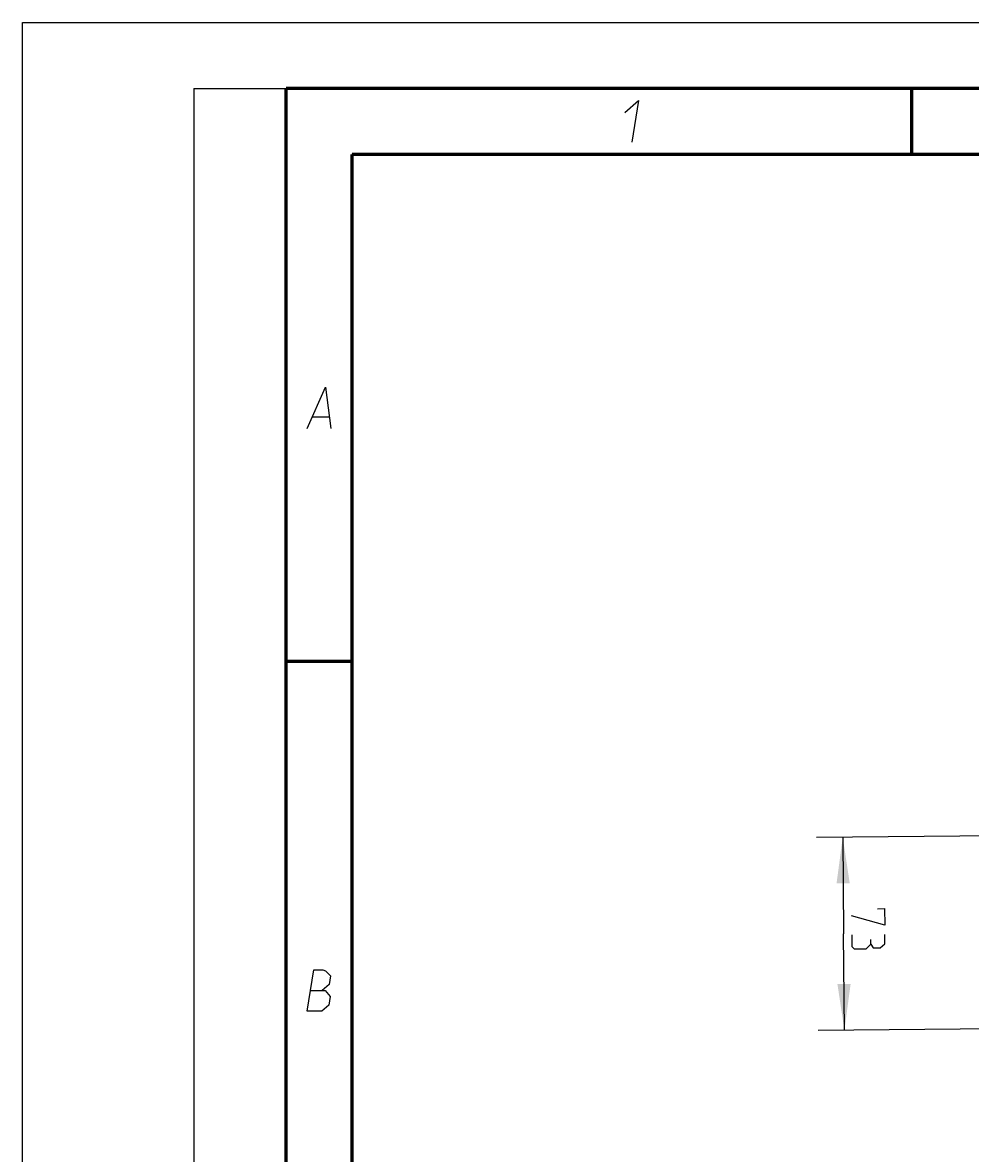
# Model space of a CAD drawing. Extents: x 0 to 420, y 0 to 297.
# Tile 42 of 124: x 0 to 72, y 211 to 297. Entities that reach past the tile are written whole.
import ezdxf

# ---------------------------------------------------------------- set-up
doc = ezdxf.new("R2010")
doc.units = 0
doc.header["$LTSCALE"] = 23.1
doc.layers.get('0').update_dxf_attribs({"linetype": 'CONTINUOUS'})
doc.layers.add('DIM_PILOTEES', color=7, linetype='CONTINUOUS')
doc.dimstyles.get("Standard").update_dxf_attribs({"dimtxt": 0.18, "dimasz": 0.18, "dimexe": 0.18, "dimexo": 0.0625, "dimgap": 0.09, "dimtad": 0, "dimtih": 1, "dimtoh": 1, "dimzin": 0, "dimcen": 0.09, "dimazin": 3, "dimtfac": 1, "dimtofl": 0, "dimtmove": 0, "dimatfit": 3})

# ---------------------------------------------------------------- blocks, each defined once
blk = doc.blocks.new('_FILLED')
at = {"color": 0, "linetype": 'BYBLOCK'}
blk.add_solid([(0, 0), (-1, 0.142857), (-1, -0.142857)], dxfattribs=at)
blk = doc.blocks.new('*D3')
at = {"layer": 'DIM_PILOTEES', "color": 2, "linetype": 'CONTINUOUS'}
for p, q in [((85.323882, 235.342144), (60.260396, 235.123418)), ((62.26032, 235.140871), (62.324264, 227.813521)), ((62.388209, 220.486172), (62.324264, 227.813521)), ((85.323882, 220.686328), (60.388285, 220.468719))]:
    blk.add_line(p, q, dxfattribs=at)
at = {"layer": 'DIM_PILOTEES', "color": 2, "linetype": 'CONTINUOUS', "xscale": 3.5, "yscale": 3.5, "zscale": 3.5}
for p, rotation in [((62.26032, 235.140871), 90.5), ((62.388209, 220.486172), 270.5)]:
    blk.add_blockref('_FILLED', p, dxfattribs=dict(at, rotation=rotation))

msp = doc.modelspace()

# ---------------------------------------------------------------- linework, layer by layer
at = {"color": 7, "linetype": 'CONTINUOUS'}
for p, q in [((0, 0), (0, 297)), ((0, 297), (420, 297)), ((25.00003, 286.9999), (410, 286.9999))]:
    msp.add_line(p, q, dxfattribs=at)
at = {"color": 2, "linetype": 'CONTINUOUS'}
for p, q in [((13, 292), (20, 292)), ((13, 292), (13, 5)), ((20, 292), (20, 5)), ((22.036327, 267.074993), (23.236327, 267.074993))]:
    msp.add_line(p, q, dxfattribs=at)
at = {"color": 7, "linetype": 'CONTINUOUS', "const_width": 0.25}
for points in [[(20, 292), (20, 5)], [(415, 292), (20, 292)], [(67.50018, 292), (67.50018, 287)], [(25, 10), (25, 287)], [(25, 287), (410, 287)], [(20.00024, 248.5), (25.00024, 248.5)]]:
    msp.add_lwpolyline(points, dxfattribs=at)
at = {"color": 2, "linetype": 'CONTINUOUS'}
for points in [[(45.706749, 290.174993), (46.753695, 291.075004), (46.239381, 287.925004)], [(21.58938, 266.175007), (23.003695, 269.325007), (23.38938, 266.175007)], [(21.58938, 221.92489), (22.103695, 225.07489), (22.778694, 225.07489), (22.99145, 224.999908), (23.380222, 224.624897), (23.270011, 223.949908), (22.746537, 223.49989)], [(21.846537, 223.49989), (22.971538, 223.49989), (23.348064, 223.049897), (23.237854, 222.374908), (22.714379, 221.92489), (21.58938, 221.92489)]]:
    msp.add_lwpolyline(points, dxfattribs=at)
at = {"layer": 'DIM_PILOTEES', "color": 2, "linetype": 'CONTINUOUS'}
for points in [[(64.897088, 229.71104), (65.432784, 229.715731), (65.443692, 228.46578), (62.937554, 229.158201)], [(62.950019, 227.729703), (62.957812, 226.83687), (63.137934, 226.659862), (64.030755, 226.667655), (64.384771, 227.0279), (64.381656, 227.385018)], [(64.384771, 227.0279), (64.565932, 226.731844), (65.101628, 226.736536), (65.456157, 227.037257), (65.449927, 227.751519)]]:
    msp.add_lwpolyline(points, dxfattribs=at)

# ---------------------------------------------------------------- dimensions: what is measured, and where the dimension line sits
dim = msp.add_linear_dim(base=(62.388209, 220.486172), p1=(85.323882, 235.342144), p2=(85.323882, 220.686328), angle=270.5, dimstyle='STANDARD', dxfattribs=at)
dim.commit()
dim.dimension.update_dxf_attribs({"geometry": '*D3', "text_midpoint": (62.307902, 229.68845), "dimtype": 160})

doc.saveas('drawing.dxf')
